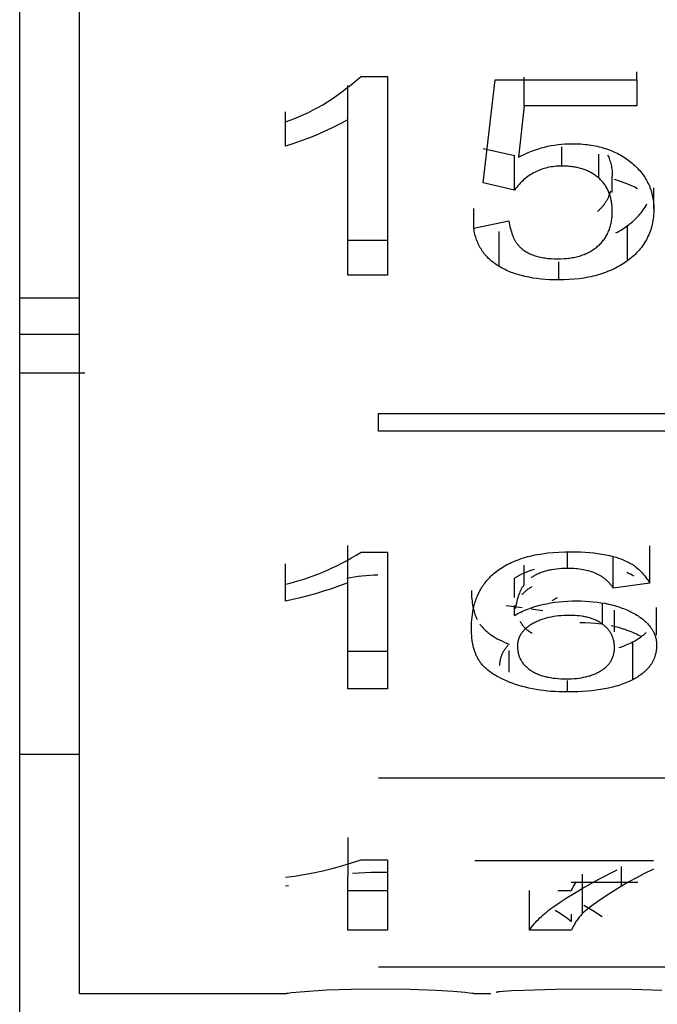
# Model space of a CAD drawing. Header units: millimetres. Extents: x -2637 to -1637, y 678 to 1678.
# Tile 219 of 256: x -2124.02 to -2120.82, y 1401.1 to 1406.04. Entities that reach past the tile are written whole.
import ezdxf

# ---------------------------------------------------------------- set-up
doc = ezdxf.new("R2010")
doc.units = ezdxf.units.MM
doc.layers.add('Make2D$B.SHOW mini', color=7, linetype='Continuous', true_color=0x000000)

msp = doc.modelspace()

# ---------------------------------------------------------------- linework, layer by layer
at = {"layer": 'Make2D$B.SHOW mini', "color": 18, "lineweight": -3, "true_color": 0x000000}
for points in [[(-2123.7173, 1401.1564), (-2123.7173, 1461.0548)], [(-2124.0173, 1263.156), (-2124.0173, 1410.5463)], [(-2120.9221, 1405.7371), (-2120.9221, 1405.7774)], [(-2122.6846, 1405.5274), (-2122.6616, 1405.535), (-2122.6385, 1405.5436), (-2122.6153, 1405.5529), (-2122.592, 1405.5632), (-2122.5686, 1405.5743), (-2122.5451, 1405.5863), (-2122.5215, 1405.5992), (-2122.4978, 1405.6129), (-2122.4741, 1405.6275), (-2122.4502, 1405.643), (-2122.4263, 1405.6595), (-2122.4023, 1405.6768), (-2122.3782, 1405.695), (-2122.354, 1405.7141), (-2122.3298, 1405.7341), (-2122.3054, 1405.755)], [(-2122.3054, 1405.755), (-2122.1722, 1405.755)], [(-2122.1722, 1405.755), (-2122.1722, 1404.7579)], [(-2121.6934, 1405.2209), (-2121.6338, 1405.7371)], [(-2121.6338, 1405.7371), (-2120.9221, 1405.7371)], [(-2121.4875, 1405.6071), (-2121.4875, 1405.7507)], [(-2120.9221, 1405.7371), (-2120.9221, 1405.6071)], [(-2122.3715, 1405.5376), (-2122.3715, 1405.7084)], [(-2122.6846, 1405.5274), (-2122.6846, 1405.5775)], [(-2121.4875, 1405.6071), (-2121.5157, 1405.3499)], [(-2120.9221, 1405.6071), (-2121.4875, 1405.6071)], [(-2122.3715, 1405.5376), (-2122.413, 1405.5154), (-2122.4538, 1405.495), (-2122.4939, 1405.4762), (-2122.5333, 1405.459), (-2122.5721, 1405.4434), (-2122.6102, 1405.4293), (-2122.6477, 1405.4168), (-2122.6846, 1405.4058)], [(-2122.6846, 1405.4058), (-2122.6846, 1405.5274)], [(-2122.3715, 1404.7579), (-2122.3715, 1405.5376)], [(-2121.6934, 1405.3938), (-2121.5363, 1405.3582)], [(-2121.5157, 1405.3499), (-2121.4998, 1405.358), (-2121.4838, 1405.3656), (-2121.4677, 1405.3726), (-2121.4515, 1405.3792), (-2121.4352, 1405.3852), (-2121.4188, 1405.3907), (-2121.4022, 1405.3958), (-2121.3856, 1405.4003), (-2121.3688, 1405.4042), (-2121.3519, 1405.4077), (-2121.3349, 1405.4106), (-2121.3178, 1405.413), (-2121.3006, 1405.4149), (-2121.2832, 1405.4163), (-2121.2657, 1405.4171), (-2121.2481, 1405.4173)], [(-2121.2991, 1405.3051), (-2121.2991, 1405.4023)], [(-2121.2481, 1405.4173), (-2121.2257, 1405.417), (-2121.2037, 1405.4159), (-2121.1929, 1405.4151), (-2121.1823, 1405.4141), (-2121.1718, 1405.4129), (-2121.1614, 1405.4115), (-2121.1512, 1405.41), (-2121.1411, 1405.4083), (-2121.1311, 1405.4064), (-2121.1212, 1405.4043), (-2121.1115, 1405.402), (-2121.102, 1405.3996), (-2121.0925, 1405.3969), (-2121.0832, 1405.3941), (-2121.074, 1405.3912), (-2121.065, 1405.388), (-2121.0561, 1405.3846), (-2121.0473, 1405.3811), (-2121.0387, 1405.3774), (-2121.0302, 1405.3735), (-2121.0218, 1405.3695), (-2121.0135, 1405.3653), (-2121.0054, 1405.3608), (-2120.9975, 1405.3563), (-2120.9896, 1405.3515), (-2120.9819, 1405.3465), (-2120.9743, 1405.3414), (-2120.9669, 1405.3361), (-2120.9596, 1405.3306), (-2120.9524, 1405.325)], [(-2121.5363, 1405.185), (-2121.5363, 1405.3582)], [(-2121.113, 1405.2447), (-2121.113, 1405.3649)], [(-2121.0692, 1405.361), (-2121.0664, 1405.3551), (-2121.0637, 1405.3491), (-2121.0612, 1405.3431), (-2121.0589, 1405.3368), (-2121.0568, 1405.3305), (-2121.0548, 1405.3241), (-2121.0531, 1405.3175), (-2121.0515, 1405.3108), (-2121.0501, 1405.304), (-2121.0489, 1405.2971), (-2121.0479, 1405.29), (-2121.0471, 1405.2828), (-2121.0464, 1405.2755), (-2121.0459, 1405.2681), (-2121.0457, 1405.2606), (-2121.0456, 1405.253)], [(-2120.9524, 1405.325), (-2120.9454, 1405.3192), (-2120.9386, 1405.3133), (-2120.932, 1405.3073), (-2120.9257, 1405.3012), (-2120.9196, 1405.295), (-2120.9136, 1405.2887), (-2120.908, 1405.2823), (-2120.9025, 1405.2758), (-2120.8972, 1405.2692), (-2120.8922, 1405.2625), (-2120.8873, 1405.2557), (-2120.8827, 1405.2488), (-2120.8784, 1405.2418), (-2120.8742, 1405.2347), (-2120.8703, 1405.2275), (-2120.8666, 1405.2202), (-2120.8631, 1405.2129), (-2120.8598, 1405.2054), (-2120.8567, 1405.1978), (-2120.8539, 1405.1901), (-2120.8513, 1405.1823), (-2120.8489, 1405.1744), (-2120.8468, 1405.1664), (-2120.8449, 1405.1584), (-2120.8432, 1405.1502), (-2120.8417, 1405.1419), (-2120.8404, 1405.1335), (-2120.8394, 1405.1251), (-2120.8386, 1405.1165), (-2120.838, 1405.1078), (-2120.8377, 1405.0991), (-2120.8376, 1405.0902)], [(-2121.2991, 1405.3051), (-2121.3083, 1405.3049), (-2121.3175, 1405.3046), (-2121.3265, 1405.304), (-2121.3355, 1405.3032), (-2121.3443, 1405.3021), (-2121.3529, 1405.3008), (-2121.3615, 1405.2992), (-2121.3699, 1405.2974), (-2121.3783, 1405.2954), (-2121.3865, 1405.2932), (-2121.3945, 1405.2907), (-2121.4025, 1405.288), (-2121.4103, 1405.285), (-2121.418, 1405.2818), (-2121.4256, 1405.2784), (-2121.4331, 1405.2748), (-2121.4405, 1405.2709), (-2121.4477, 1405.2668), (-2121.4548, 1405.2624), (-2121.4618, 1405.2578), (-2121.4687, 1405.253), (-2121.4754, 1405.248), (-2121.482, 1405.2427), (-2121.4886, 1405.2372), (-2121.4949, 1405.2315), (-2121.5012, 1405.2255), (-2121.5074, 1405.2194), (-2121.5134, 1405.2129), (-2121.5193, 1405.2063), (-2121.5251, 1405.1994), (-2121.5307, 1405.1924), (-2121.5363, 1405.185)], [(-2121.113, 1405.2447), (-2121.1172, 1405.2484), (-2121.1215, 1405.2519), (-2121.1259, 1405.2554), (-2121.1304, 1405.2587), (-2121.135, 1405.2619), (-2121.1397, 1405.265), (-2121.1445, 1405.268), (-2121.1494, 1405.2709), (-2121.1544, 1405.2736), (-2121.1596, 1405.2763), (-2121.1648, 1405.2788), (-2121.1701, 1405.2812), (-2121.1756, 1405.2835), (-2121.1811, 1405.2857), (-2121.1868, 1405.2878), (-2121.1925, 1405.2898), (-2121.1984, 1405.2916), (-2121.2043, 1405.2933), (-2121.2104, 1405.2949), (-2121.2166, 1405.2964), (-2121.2229, 1405.2978), (-2121.2293, 1405.2991), (-2121.2358, 1405.3002), (-2121.2424, 1405.3012), (-2121.2491, 1405.3021), (-2121.2559, 1405.3029), (-2121.2628, 1405.3036), (-2121.2699, 1405.3041), (-2121.2842, 1405.3048), (-2121.2991, 1405.3051)], [(-2121.0456, 1405.0791), (-2121.0456, 1405.0856), (-2121.0458, 1405.0921), (-2121.0462, 1405.0984), (-2121.0466, 1405.1047), (-2121.0472, 1405.1109), (-2121.048, 1405.1169), (-2121.0488, 1405.1229), (-2121.0498, 1405.1289), (-2121.0509, 1405.1347), (-2121.0522, 1405.1404), (-2121.0536, 1405.1461), (-2121.0551, 1405.1517), (-2121.0568, 1405.1572), (-2121.0586, 1405.1626), (-2121.0605, 1405.1679), (-2121.0625, 1405.1731), (-2121.0647, 1405.1782), (-2121.067, 1405.1833), (-2121.0695, 1405.1883), (-2121.072, 1405.1931), (-2121.0747, 1405.1979), (-2121.0776, 1405.2026), (-2121.0805, 1405.2072), (-2121.0836, 1405.2118), (-2121.0868, 1405.2162), (-2121.0902, 1405.2205), (-2121.0937, 1405.2248), (-2121.0973, 1405.229), (-2121.101, 1405.233), (-2121.1049, 1405.237), (-2121.1089, 1405.2409), (-2121.113, 1405.2447)], [(-2121.0456, 1405.1726), (-2121.0456, 1405.253)], [(-2120.9188, 1405.1919), (-2120.933, 1405.199), (-2120.9472, 1405.2057), (-2120.9616, 1405.2119), (-2120.976, 1405.2178), (-2120.9905, 1405.2234), (-2121.005, 1405.2285), (-2121.0197, 1405.2332), (-2121.0345, 1405.2375)], [(-2121.5363, 1405.185), (-2121.6934, 1405.2209)], [(-2121.055, 1405.1793), (-2121.0561, 1405.1755), (-2121.0572, 1405.1718), (-2121.0584, 1405.1681), (-2121.0597, 1405.1644), (-2121.061, 1405.1608), (-2121.0624, 1405.1572), (-2121.0639, 1405.1536), (-2121.0654, 1405.1501), (-2121.0669, 1405.1467), (-2121.0686, 1405.1432), (-2121.0703, 1405.1398), (-2121.072, 1405.1365), (-2121.0738, 1405.1332), (-2121.0757, 1405.1299), (-2121.0776, 1405.1267), (-2121.0796, 1405.1235), (-2121.0816, 1405.1204), (-2121.0837, 1405.1173), (-2121.0859, 1405.1142), (-2121.0881, 1405.1112), (-2121.0904, 1405.1082), (-2121.0927, 1405.1053), (-2121.0951, 1405.1024), (-2121.0975, 1405.0995), (-2121.1, 1405.0967), (-2121.1026, 1405.0939), (-2121.1052, 1405.0912), (-2121.1079, 1405.0885), (-2121.1107, 1405.0858), (-2121.1135, 1405.0832), (-2121.1163, 1405.0806), (-2121.1192, 1405.078)], [(-2120.8376, 1405.0902), (-2120.8376, 1405.1961)], [(-2121.7399, 1404.9944), (-2121.7399, 1405.0921)], [(-2121.1192, 1404.903), (-2121.1147, 1404.907), (-2121.1104, 1404.9111), (-2121.1061, 1404.9153), (-2121.1021, 1404.9196), (-2121.0981, 1404.9239), (-2121.0943, 1404.9284), (-2121.0907, 1404.933), (-2121.0872, 1404.9377), (-2121.0838, 1404.9424), (-2121.0805, 1404.9473), (-2121.0774, 1404.9522), (-2121.0745, 1404.9573), (-2121.0717, 1404.9625), (-2121.069, 1404.9677), (-2121.0665, 1404.9731), (-2121.0641, 1404.9785), (-2121.0619, 1404.9841), (-2121.0598, 1404.9897), (-2121.0578, 1404.9955), (-2121.056, 1405.0013), (-2121.0544, 1405.0073), (-2121.0528, 1405.0133), (-2121.0515, 1405.0194), (-2121.0502, 1405.0257), (-2121.0491, 1405.032), (-2121.0482, 1405.0384), (-2121.0474, 1405.045), (-2121.0467, 1405.0516), (-2121.0462, 1405.0583), (-2121.0459, 1405.0652), (-2121.0456, 1405.0721), (-2121.0456, 1405.0791)], [(-2120.969, 1405.0065), (-2120.9611, 1405.0124), (-2120.9536, 1405.0184), (-2120.9462, 1405.0245), (-2120.9391, 1405.0308), (-2120.9322, 1405.0372), (-2120.9256, 1405.0437), (-2120.9192, 1405.0503), (-2120.913, 1405.057), (-2120.9071, 1405.0639), (-2120.9014, 1405.0709), (-2120.896, 1405.078), (-2120.8908, 1405.0852), (-2120.8858, 1405.0926), (-2120.8811, 1405.1), (-2120.8766, 1405.1076), (-2120.8724, 1405.1154)], [(-2120.8376, 1405.0902), (-2120.8377, 1405.0801), (-2120.8381, 1405.0701), (-2120.8387, 1405.0602), (-2120.8397, 1405.0505), (-2120.8408, 1405.0408), (-2120.8422, 1405.0314), (-2120.8439, 1405.022), (-2120.8459, 1405.0128), (-2120.8481, 1405.0037), (-2120.8505, 1404.9948), (-2120.8532, 1404.986), (-2120.8562, 1404.9773), (-2120.8594, 1404.9688), (-2120.8629, 1404.9603), (-2120.8667, 1404.952), (-2120.8707, 1404.9439), (-2120.8749, 1404.9359), (-2120.8794, 1404.928), (-2120.8842, 1404.9202), (-2120.8892, 1404.9126), (-2120.8944, 1404.9051), (-2120.9, 1404.8977), (-2120.9057, 1404.8904), (-2120.9117, 1404.8833), (-2120.918, 1404.8763), (-2120.9245, 1404.8695), (-2120.9313, 1404.8627), (-2120.9384, 1404.8561), (-2120.9456, 1404.8496), (-2120.9532, 1404.8433), (-2120.9609, 1404.8371), (-2120.969, 1404.831)], [(-2121.7399, 1404.9944), (-2121.5645, 1405.0308)], [(-2121.5645, 1405.0308), (-2121.5628, 1405.0206), (-2121.5609, 1405.0108), (-2121.5589, 1405.0014), (-2121.5567, 1404.9923), (-2121.5544, 1404.9835), (-2121.5519, 1404.9751), (-2121.5493, 1404.967), (-2121.5465, 1404.9593), (-2121.5435, 1404.9519), (-2121.542, 1404.9483), (-2121.5404, 1404.9449), (-2121.5388, 1404.9415), (-2121.5371, 1404.9382), (-2121.5354, 1404.9349), (-2121.5337, 1404.9318), (-2121.5319, 1404.9287), (-2121.5301, 1404.9258), (-2121.5282, 1404.9229), (-2121.5263, 1404.9201), (-2121.5243, 1404.9173), (-2121.5223, 1404.9147), (-2121.5203, 1404.9122), (-2121.5182, 1404.9097)], [(-2121.6124, 1404.8018), (-2121.6193, 1404.8061), (-2121.626, 1404.8105), (-2121.6325, 1404.815), (-2121.6388, 1404.8196), (-2121.6449, 1404.8243), (-2121.6509, 1404.8291), (-2121.6566, 1404.8341), (-2121.6622, 1404.8391), (-2121.6676, 1404.8443), (-2121.6728, 1404.8496), (-2121.6778, 1404.855), (-2121.6826, 1404.8605), (-2121.6873, 1404.8661), (-2121.6917, 1404.8718), (-2121.696, 1404.8777), (-2121.7, 1404.8836), (-2121.7039, 1404.8897), (-2121.7076, 1404.8959), (-2121.7111, 1404.9022), (-2121.7145, 1404.9086), (-2121.7176, 1404.9151), (-2121.7206, 1404.9217), (-2121.7233, 1404.9285), (-2121.7259, 1404.9353), (-2121.7283, 1404.9423), (-2121.7305, 1404.9494), (-2121.7326, 1404.9566), (-2121.7344, 1404.9639), (-2121.7361, 1404.9714), (-2121.7375, 1404.9789), (-2121.7388, 1404.9866), (-2121.7399, 1404.9944)], [(-2121.028, 1404.9702), (-2121.0202, 1404.9743), (-2121.0125, 1404.9785), (-2121.005, 1404.9828), (-2120.9975, 1404.9873), (-2120.9902, 1404.9919), (-2120.983, 1404.9966), (-2120.9759, 1405.0015), (-2120.969, 1405.0065)], [(-2120.969, 1404.831), (-2120.969, 1405.0065)], [(-2122.3715, 1404.9339), (-2122.1722, 1404.9339)], [(-2121.6124, 1404.8018), (-2121.6124, 1404.9775)], [(-2121.5182, 1404.9097), (-2121.5163, 1404.9075), (-2121.5143, 1404.9054), (-2121.5124, 1404.9033), (-2121.5103, 1404.9012), (-2121.5083, 1404.8992), (-2121.5062, 1404.8972), (-2121.504, 1404.8952), (-2121.5018, 1404.8933), (-2121.4996, 1404.8914), (-2121.4974, 1404.8895), (-2121.4928, 1404.8859), (-2121.488, 1404.8825), (-2121.4831, 1404.8791), (-2121.478, 1404.8759), (-2121.4728, 1404.8729), (-2121.4674, 1404.87), (-2121.4618, 1404.8672), (-2121.4562, 1404.8645), (-2121.4503, 1404.862), (-2121.4443, 1404.8597), (-2121.4382, 1404.8574), (-2121.4319, 1404.8554), (-2121.4254, 1404.8534), (-2121.4188, 1404.8516), (-2121.412, 1404.8499), (-2121.4051, 1404.8483), (-2121.398, 1404.8469), (-2121.3908, 1404.8457), (-2121.3834, 1404.8445), (-2121.3758, 1404.8435), (-2121.3681, 1404.8426), (-2121.3602, 1404.8419), (-2121.3522, 1404.8413), (-2121.3357, 1404.8405), (-2121.3186, 1404.8402)], [(-2121.3186, 1404.8402), (-2121.3029, 1404.8405), (-2121.2877, 1404.8412), (-2121.2803, 1404.8418), (-2121.273, 1404.8424), (-2121.2657, 1404.8432), (-2121.2586, 1404.8441), (-2121.2516, 1404.8452), (-2121.2447, 1404.8463), (-2121.2379, 1404.8476), (-2121.2312, 1404.849), (-2121.2246, 1404.8505), (-2121.2181, 1404.8522), (-2121.2118, 1404.854), (-2121.2055, 1404.8559), (-2121.1993, 1404.8579), (-2121.1933, 1404.86), (-2121.1873, 1404.8623), (-2121.1814, 1404.8647), (-2121.1757, 1404.8672), (-2121.17, 1404.8698), (-2121.1645, 1404.8726), (-2121.1591, 1404.8755), (-2121.1537, 1404.8785), (-2121.1485, 1404.8816), (-2121.1434, 1404.8849), (-2121.1383, 1404.8883), (-2121.1334, 1404.8918), (-2121.1286, 1404.8954), (-2121.1238, 1404.8991), (-2121.1192, 1404.903)], [(-2120.969, 1404.831), (-2120.9772, 1404.825), (-2120.9857, 1404.8192), (-2120.9943, 1404.8137), (-2121.003, 1404.8083), (-2121.012, 1404.8031), (-2121.021, 1404.7981), (-2121.0303, 1404.7933), (-2121.0397, 1404.7887), (-2121.0493, 1404.7842), (-2121.059, 1404.78), (-2121.0689, 1404.776), (-2121.0789, 1404.7721), (-2121.0891, 1404.7684), (-2121.0995, 1404.765), (-2121.1101, 1404.7617), (-2121.1208, 1404.7586), (-2121.1316, 1404.7557), (-2121.1426, 1404.753), (-2121.1538, 1404.7504), (-2121.1652, 1404.7481), (-2121.1767, 1404.746), (-2121.1884, 1404.744), (-2121.2122, 1404.7406), (-2121.2368, 1404.738), (-2121.2619, 1404.7362), (-2121.2877, 1404.7351), (-2121.3142, 1404.7347)], [(-2121.3142, 1404.7347), (-2121.3373, 1404.7349), (-2121.3598, 1404.7357), (-2121.3817, 1404.7371), (-2121.403, 1404.7389), (-2121.4237, 1404.7413), (-2121.4438, 1404.7441), (-2121.4633, 1404.7476), (-2121.4823, 1404.7515), (-2121.5006, 1404.756), (-2121.5096, 1404.7584), (-2121.5184, 1404.7609), (-2121.5271, 1404.7636), (-2121.5356, 1404.7665), (-2121.5439, 1404.7694), (-2121.5521, 1404.7725), (-2121.5602, 1404.7757), (-2121.5681, 1404.779), (-2121.5758, 1404.7825), (-2121.5835, 1404.7861), (-2121.5909, 1404.7898), (-2121.5982, 1404.7937), (-2121.6054, 1404.7977), (-2121.6124, 1404.8018)], [(-2121.3142, 1404.7347), (-2121.3142, 1404.8245)], [(-2122.1722, 1404.7579), (-2122.3715, 1404.7579)], [(-2124.0173, 1404.6443), (-2123.7161, 1404.6443)], [(-2123.7173, 1404.4602), (-2124.0173, 1404.4602)], [(-2124.0173, 1404.2688), (-2123.6908, 1404.2688)], [(-2122.2173, 1403.977), (-2122.2173, 1404.0653)], [(-2122.2173, 1404.0653), (-2120.2173, 1404.0653)], [(-2120.2173, 1403.977), (-2122.2173, 1403.977)], [(-2122.3715, 1403.2166), (-2122.3715, 1403.4029)], [(-2120.8571, 1403.2146), (-2120.8571, 1403.4009)], [(-2122.6846, 1403.2095), (-2122.6616, 1403.2149), (-2122.6385, 1403.2208), (-2122.6153, 1403.2274), (-2122.592, 1403.2346), (-2122.5686, 1403.2424), (-2122.5451, 1403.2508), (-2122.5215, 1403.2598), (-2122.4978, 1403.2695), (-2122.4741, 1403.2798), (-2122.4502, 1403.2907), (-2122.4263, 1403.3022), (-2122.4023, 1403.3144), (-2122.3782, 1403.3273), (-2122.354, 1403.3408), (-2122.3298, 1403.355), (-2122.3054, 1403.3698)], [(-2122.3054, 1403.3698), (-2122.1722, 1403.3698)], [(-2122.1722, 1403.3698), (-2122.1722, 1402.6846)], [(-2121.7519, 1402.9904), (-2121.7517, 1403.0041), (-2121.7511, 1403.0177), (-2121.7502, 1403.0312), (-2121.7489, 1403.0445), (-2121.7473, 1403.0577), (-2121.7452, 1403.0708), (-2121.7427, 1403.0837), (-2121.7398, 1403.0964), (-2121.7381, 1403.1028), (-2121.7364, 1403.1091), (-2121.7346, 1403.1153), (-2121.7326, 1403.1215), (-2121.7306, 1403.1277), (-2121.7284, 1403.1339), (-2121.7261, 1403.14), (-2121.7236, 1403.146), (-2121.7211, 1403.1521), (-2121.7184, 1403.1581), (-2121.7156, 1403.164), (-2121.7126, 1403.17), (-2121.7095, 1403.1759), (-2121.7063, 1403.1817), (-2121.703, 1403.1876), (-2121.6995, 1403.1934), (-2121.6958, 1403.1991), (-2121.692, 1403.2049), (-2121.6881, 1403.2105), (-2121.6839, 1403.2162), (-2121.6796, 1403.2218), (-2121.6751, 1403.2274), (-2121.6704, 1403.2329), (-2121.6655, 1403.2384), (-2121.6604, 1403.2438), (-2121.6551, 1403.2492), (-2121.6495, 1403.2545), (-2121.6436, 1403.2598), (-2121.6376, 1403.2651), (-2121.6312, 1403.2702), (-2121.6246, 1403.2753), (-2121.6177, 1403.2804), (-2121.6105, 1403.2854), (-2121.6031, 1403.2903), (-2121.5953, 1403.2951), (-2121.5873, 1403.2999), (-2121.5789, 1403.3046), (-2121.5703, 1403.3091), (-2121.5615, 1403.3136), (-2121.5523, 1403.3179), (-2121.5429, 1403.3222), (-2121.5331, 1403.3262), (-2121.5232, 1403.3302), (-2121.5129, 1403.334), (-2121.5024, 1403.3376), (-2121.4916, 1403.3411), (-2121.4806, 1403.3444), (-2121.4693, 1403.3475), (-2121.4577, 1403.3505), (-2121.4459, 1403.3532), (-2121.4338, 1403.3558), (-2121.4214, 1403.3582), (-2121.4088, 1403.3603), (-2121.3959, 1403.3623), (-2121.3694, 1403.3658), (-2121.3418, 1403.3685), (-2121.3131, 1403.3704), (-2121.2833, 1403.3715), (-2121.2525, 1403.3719)], [(-2121.2698, 1403.2881), (-2121.2698, 1403.3689)], [(-2121.2525, 1403.3719), (-2121.2281, 1403.3717), (-2121.2044, 1403.371), (-2121.1816, 1403.3698), (-2121.1594, 1403.3682), (-2121.1381, 1403.3662), (-2121.1175, 1403.3636), (-2121.0977, 1403.3607), (-2121.0786, 1403.3572), (-2121.0603, 1403.3533), (-2121.0428, 1403.349), (-2121.0343, 1403.3467), (-2121.026, 1403.3442), (-2121.0179, 1403.3417), (-2121.01, 1403.339), (-2121.0023, 1403.3362), (-2120.9948, 1403.3333), (-2120.9874, 1403.3303), (-2120.9803, 1403.3272), (-2120.9733, 1403.3239), (-2120.9666, 1403.3206), (-2120.96, 1403.3171), (-2120.9536, 1403.3136)], [(-2122.6846, 1403.2095), (-2122.6846, 1403.3117)], [(-2121.4873, 1403.2079), (-2121.4873, 1403.305)], [(-2121.0412, 1403.1897), (-2121.0412, 1403.3486)], [(-2120.9536, 1403.3136), (-2120.9502, 1403.3115), (-2120.9468, 1403.3094), (-2120.9434, 1403.3073), (-2120.94, 1403.305), (-2120.9367, 1403.3027), (-2120.9334, 1403.3003), (-2120.9301, 1403.2979), (-2120.9269, 1403.2953), (-2120.9205, 1403.2901), (-2120.9143, 1403.2846), (-2120.9081, 1403.2788), (-2120.902, 1403.2727), (-2120.8961, 1403.2664), (-2120.8903, 1403.2598), (-2120.8845, 1403.2529), (-2120.8788, 1403.2458), (-2120.8733, 1403.2384), (-2120.8678, 1403.2307), (-2120.8624, 1403.2228), (-2120.8571, 1403.2146)], [(-2122.2209, 1403.2544), (-2122.2416, 1403.2542), (-2122.2619, 1403.2534), (-2122.2818, 1403.2521), (-2122.3014, 1403.2503), (-2122.3207, 1403.248), (-2122.3396, 1403.2452), (-2122.3581, 1403.2419), (-2122.3763, 1403.238)], [(-2121.4355, 1403.2837), (-2121.449, 1403.2794), (-2121.4623, 1403.2747), (-2121.4753, 1403.2697), (-2121.488, 1403.2645), (-2121.5005, 1403.2589), (-2121.5127, 1403.2531), (-2121.5246, 1403.2469), (-2121.5363, 1403.2404)], [(-2121.2698, 1403.2881), (-2121.2845, 1403.288), (-2121.2988, 1403.2874), (-2121.3126, 1403.2865), (-2121.326, 1403.2852), (-2121.339, 1403.2835), (-2121.3515, 1403.2815), (-2121.3576, 1403.2803), (-2121.3636, 1403.2791), (-2121.3695, 1403.2777), (-2121.3753, 1403.2763), (-2121.381, 1403.2748), (-2121.3865, 1403.2732), (-2121.392, 1403.2715), (-2121.3973, 1403.2697), (-2121.4026, 1403.2678), (-2121.4077, 1403.2658), (-2121.4127, 1403.2637), (-2121.4177, 1403.2616), (-2121.4225, 1403.2593), (-2121.4272, 1403.257), (-2121.4318, 1403.2546), (-2121.4362, 1403.252), (-2121.4406, 1403.2494), (-2121.4449, 1403.2467), (-2121.4491, 1403.2439), (-2121.4531, 1403.2411)], [(-2121.0412, 1403.1897), (-2121.0431, 1403.1927), (-2121.0451, 1403.1957), (-2121.0471, 1403.1986), (-2121.0492, 1403.2015), (-2121.0513, 1403.2043), (-2121.0534, 1403.2071), (-2121.0557, 1403.2099), (-2121.0579, 1403.2125), (-2121.0603, 1403.2152), (-2121.0626, 1403.2178), (-2121.0651, 1403.2204), (-2121.0676, 1403.2229), (-2121.0701, 1403.2253), (-2121.0727, 1403.2278), (-2121.0753, 1403.2301), (-2121.078, 1403.2324), (-2121.0808, 1403.2347), (-2121.0836, 1403.237), (-2121.0864, 1403.2391), (-2121.0893, 1403.2413), (-2121.0923, 1403.2434), (-2121.0953, 1403.2454), (-2121.0983, 1403.2474), (-2121.1015, 1403.2494), (-2121.1046, 1403.2513), (-2121.1079, 1403.2531), (-2121.1111, 1403.2549), (-2121.1145, 1403.2567), (-2121.1213, 1403.2601), (-2121.1283, 1403.2632), (-2121.1355, 1403.2662), (-2121.143, 1403.2691), (-2121.1507, 1403.2717), (-2121.1585, 1403.2741), (-2121.1666, 1403.2763), (-2121.1749, 1403.2784), (-2121.1835, 1403.2802), (-2121.1922, 1403.2819), (-2121.2011, 1403.2833), (-2121.2103, 1403.2846), (-2121.2197, 1403.2857), (-2121.2293, 1403.2866), (-2121.2391, 1403.2873), (-2121.2491, 1403.2877), (-2121.2593, 1403.288), (-2121.2698, 1403.2881)], [(-2120.9365, 1403.2496), (-2120.9454, 1403.2544), (-2120.9546, 1403.259), (-2120.9639, 1403.2634), (-2120.9734, 1403.2676)], [(-2122.3715, 1403.2166), (-2122.413, 1403.2012), (-2122.4538, 1403.1869), (-2122.4939, 1403.1738), (-2122.5333, 1403.1618), (-2122.5721, 1403.1509), (-2122.6102, 1403.1411), (-2122.6477, 1403.1324), (-2122.6846, 1403.1248)], [(-2122.6846, 1403.1248), (-2122.6846, 1403.2095)], [(-2122.3715, 1402.6846), (-2122.3715, 1403.2166)], [(-2121.5363, 1403.1423), (-2121.5363, 1403.2404)], [(-2121.4873, 1403.2079), (-2121.4893, 1403.2053), (-2121.4912, 1403.2025), (-2121.4931, 1403.1997), (-2121.495, 1403.1969), (-2121.4969, 1403.1939), (-2121.4987, 1403.1909), (-2121.5004, 1403.1878), (-2121.5022, 1403.1847), (-2121.5038, 1403.1814), (-2121.5055, 1403.1781), (-2121.5087, 1403.1713), (-2121.5117, 1403.1642), (-2121.5145, 1403.1569), (-2121.5172, 1403.1493), (-2121.5198, 1403.1413), (-2121.5222, 1403.1332), (-2121.5244, 1403.1247), (-2121.5265, 1403.116), (-2121.5284, 1403.1071), (-2121.5302, 1403.0979), (-2121.5318, 1403.0884)], [(-2120.8571, 1403.2146), (-2121.0412, 1403.1897)], [(-2121.7519, 1403.1781), (-2121.7518, 1403.167), (-2121.7514, 1403.1561), (-2121.7509, 1403.1455), (-2121.7501, 1403.1352), (-2121.7491, 1403.1252), (-2121.7479, 1403.1154), (-2121.7464, 1403.1059), (-2121.7447, 1403.0967), (-2121.7428, 1403.0877), (-2121.7407, 1403.079), (-2121.7384, 1403.0706), (-2121.7358, 1403.0625), (-2121.7345, 1403.0585), (-2121.733, 1403.0546), (-2121.7316, 1403.0507), (-2121.73, 1403.0469), (-2121.7284, 1403.0432), (-2121.7268, 1403.0395), (-2121.7251, 1403.0359), (-2121.7233, 1403.0324)], [(-2121.4974, 1403.1567), (-2121.4951, 1403.1595), (-2121.4927, 1403.1623), (-2121.4903, 1403.165), (-2121.4877, 1403.1677), (-2121.485, 1403.1704), (-2121.4822, 1403.173), (-2121.4793, 1403.1756), (-2121.4763, 1403.1781), (-2121.4732, 1403.1806), (-2121.47, 1403.1831), (-2121.4667, 1403.1856), (-2121.4633, 1403.188), (-2121.4598, 1403.1904), (-2121.4561, 1403.1927), (-2121.4524, 1403.1951), (-2121.4485, 1403.1973)], [(-2121.5775, 1403.1023), (-2121.4977, 1403.0918)], [(-2121.5363, 1403.0531), (-2121.5284, 1403.0575), (-2121.5204, 1403.0618), (-2121.5123, 1403.066), (-2121.504, 1403.07), (-2121.4957, 1403.0739), (-2121.4872, 1403.0776), (-2121.4786, 1403.0812), (-2121.4699, 1403.0847), (-2121.4611, 1403.088), (-2121.4521, 1403.0912), (-2121.443, 1403.0943), (-2121.4338, 1403.0972), (-2121.4151, 1403.1026), (-2121.3959, 1403.1075), (-2121.3762, 1403.1117), (-2121.356, 1403.1155), (-2121.3354, 1403.1186), (-2121.3143, 1403.1212), (-2121.2928, 1403.1232), (-2121.2708, 1403.1246), (-2121.2483, 1403.1255), (-2121.2254, 1403.1258)], [(-2121.3465, 1403.1273), (-2121.3435, 1403.1294), (-2121.3405, 1403.1315), (-2121.3373, 1403.1335), (-2121.3342, 1403.1355), (-2121.3309, 1403.1374), (-2121.3277, 1403.1392), (-2121.3243, 1403.141), (-2121.3209, 1403.1428)], [(-2121.2254, 1403.1258), (-2121.2037, 1403.1255), (-2121.1825, 1403.1248), (-2121.1618, 1403.1235), (-2121.1415, 1403.1218), (-2121.1217, 1403.1195), (-2121.1025, 1403.1167), (-2121.0837, 1403.1135), (-2121.0654, 1403.1098), (-2121.0476, 1403.1055), (-2121.0302, 1403.1008), (-2121.0134, 1403.0956), (-2121.0051, 1403.0928), (-2120.997, 1403.0899), (-2120.989, 1403.0869), (-2120.9812, 1403.0837), (-2120.9734, 1403.0804), (-2120.9658, 1403.077), (-2120.9583, 1403.0735), (-2120.9509, 1403.0699), (-2120.9436, 1403.0662), (-2120.9365, 1403.0623)], [(-2121.0947, 1403.0091), (-2121.0947, 1403.1155)], [(-2121.5363, 1403.0531), (-2121.5363, 1403.102)], [(-2121.4525, 1403.0858), (-2121.3933, 1403.078)], [(-2121.259, 1403.0531), (-2121.2734, 1403.0529), (-2121.2875, 1403.0524), (-2121.3013, 1403.0515), (-2121.3146, 1403.0503), (-2121.3277, 1403.0488), (-2121.3404, 1403.0469), (-2121.3527, 1403.0447), (-2121.3647, 1403.0421), (-2121.3764, 1403.0392), (-2121.3821, 1403.0377), (-2121.3877, 1403.036), (-2121.3932, 1403.0343), (-2121.3987, 1403.0324), (-2121.404, 1403.0305), (-2121.4093, 1403.0285), (-2121.4145, 1403.0265), (-2121.4196, 1403.0243), (-2121.4247, 1403.0221), (-2121.4296, 1403.0198), (-2121.4345, 1403.0174), (-2121.4392, 1403.0149), (-2121.4439, 1403.0123), (-2121.4485, 1403.0097)], [(-2121.0947, 1403.0091), (-2121.0985, 1403.0118), (-2121.1023, 1403.0144), (-2121.1063, 1403.0169), (-2121.1103, 1403.0194), (-2121.1144, 1403.0217), (-2121.1187, 1403.024), (-2121.123, 1403.0262), (-2121.1274, 1403.0283), (-2121.1319, 1403.0303), (-2121.1364, 1403.0322), (-2121.1411, 1403.0341), (-2121.1458, 1403.0358), (-2121.1507, 1403.0375), (-2121.1556, 1403.0391), (-2121.1606, 1403.0406), (-2121.1657, 1403.042), (-2121.1709, 1403.0434), (-2121.1762, 1403.0446), (-2121.1815, 1403.0458), (-2121.187, 1403.0469), (-2121.1925, 1403.0479), (-2121.1981, 1403.0488), (-2121.2096, 1403.0503), (-2121.2215, 1403.0515), (-2121.2336, 1403.0524), (-2121.2461, 1403.0529), (-2121.259, 1403.0531)], [(-2121.0347, 1402.9709), (-2121.0347, 1403.0793)], [(-2120.9365, 1403.0623), (-2120.9295, 1403.0584), (-2120.9228, 1403.0543), (-2120.9163, 1403.0503), (-2120.9101, 1403.0461), (-2120.904, 1403.0419), (-2120.8982, 1403.0377), (-2120.8926, 1403.0334), (-2120.8872, 1403.029), (-2120.882, 1403.0245), (-2120.877, 1403.02), (-2120.8723, 1403.0154), (-2120.8677, 1403.0108), (-2120.8634, 1403.006), (-2120.8593, 1403.0013), (-2120.8555, 1402.9964), (-2120.8536, 1402.994), (-2120.8518, 1402.9915), (-2120.8501, 1402.9891), (-2120.8484, 1402.9866), (-2120.8468, 1402.9841), (-2120.8452, 1402.9816), (-2120.8437, 1402.979), (-2120.8422, 1402.9765), (-2120.8408, 1402.9739), (-2120.8394, 1402.9713), (-2120.8381, 1402.9688), (-2120.8369, 1402.9661), (-2120.8357, 1402.9635), (-2120.8346, 1402.9609), (-2120.8335, 1402.9582), (-2120.8325, 1402.9556), (-2120.8315, 1402.9529), (-2120.8306, 1402.9502), (-2120.8297, 1402.9475), (-2120.8289, 1402.9447), (-2120.8282, 1402.942), (-2120.8275, 1402.9392), (-2120.8268, 1402.9365), (-2120.8263, 1402.9337), (-2120.8257, 1402.9309), (-2120.8253, 1402.9281), (-2120.8249, 1402.9252), (-2120.8245, 1402.9224), (-2120.8242, 1402.9195), (-2120.8239, 1402.9167), (-2120.8237, 1402.9138), (-2120.8236, 1402.9109), (-2120.8235, 1402.908), (-2120.8235, 1402.905)], [(-2120.8235, 1402.9543), (-2120.8235, 1403.0934)], [(-2121.7096, 1403.0096), (-2121.7069, 1403.0059), (-2121.7041, 1403.0023), (-2121.7011, 1402.9986), (-2121.6981, 1402.995), (-2121.6949, 1402.9914), (-2121.6916, 1402.9879), (-2121.6882, 1402.9844), (-2121.6846, 1402.981), (-2121.681, 1402.9775), (-2121.6772, 1402.9742), (-2121.6733, 1402.9708), (-2121.6692, 1402.9675), (-2121.6651, 1402.9642), (-2121.6608, 1402.961), (-2121.6564, 1402.9577), (-2121.6519, 1402.9546), (-2121.6425, 1402.9483), (-2121.6326, 1402.9422), (-2121.6223, 1402.9362), (-2121.6114, 1402.9304), (-2121.6001, 1402.9247), (-2121.5883, 1402.9192), (-2121.576, 1402.9137), (-2121.5632, 1402.9084)], [(-2121.4485, 1403.0097), (-2121.453, 1403.007), (-2121.4574, 1403.0042), (-2121.4616, 1403.0014), (-2121.4657, 1402.9986), (-2121.4696, 1402.9957), (-2121.4733, 1402.9928), (-2121.477, 1402.9898), (-2121.4805, 1402.9868), (-2121.4838, 1402.9837), (-2121.487, 1402.9806), (-2121.49, 1402.9774), (-2121.4929, 1402.9742), (-2121.4957, 1402.9709), (-2121.4983, 1402.9676), (-2121.5008, 1402.9643), (-2121.5031, 1402.9609), (-2121.5042, 1402.9592), (-2121.5053, 1402.9574), (-2121.5063, 1402.9557), (-2121.5073, 1402.9539), (-2121.5083, 1402.9522), (-2121.5093, 1402.9504), (-2121.5101, 1402.9486), (-2121.511, 1402.9468), (-2121.5118, 1402.945), (-2121.5126, 1402.9432), (-2121.5134, 1402.9414), (-2121.5141, 1402.9395), (-2121.5148, 1402.9377), (-2121.5154, 1402.9358), (-2121.5161, 1402.9339), (-2121.5166, 1402.932), (-2121.5172, 1402.9301), (-2121.5177, 1402.9282), (-2121.5182, 1402.9263), (-2121.5186, 1402.9244), (-2121.519, 1402.9224), (-2121.5194, 1402.9205), (-2121.5197, 1402.9185), (-2121.52, 1402.9165), (-2121.5203, 1402.9146), (-2121.5205, 1402.9126), (-2121.5207, 1402.9105), (-2121.5208, 1402.9085), (-2121.5211, 1402.9044), (-2121.5211, 1402.9003)], [(-2121.4564, 1402.9678), (-2121.4605, 1402.9706), (-2121.4645, 1402.9736), (-2121.4684, 1402.9766), (-2121.4721, 1402.9796), (-2121.4757, 1402.9828), (-2121.4791, 1402.986), (-2121.4825, 1402.9893), (-2121.4856, 1402.9926), (-2121.4887, 1402.9961), (-2121.4916, 1402.9996), (-2121.4944, 1403.0031), (-2121.497, 1403.0068), (-2121.4995, 1403.0105), (-2121.5019, 1403.0143), (-2121.5041, 1403.0181), (-2121.5062, 1403.0221)], [(-2121.1016, 1403.0092), (-2121.1274, 1403.0121), (-2121.154, 1403.0142), (-2121.1812, 1403.0155), (-2121.2091, 1403.0159)], [(-2121.0347, 1402.8909), (-2121.0348, 1402.8955), (-2121.035, 1402.9001), (-2121.0353, 1402.9046), (-2121.0357, 1402.9091), (-2121.0362, 1402.9135), (-2121.0369, 1402.9178), (-2121.0377, 1402.9221), (-2121.0386, 1402.9263), (-2121.0396, 1402.9304), (-2121.0407, 1402.9345), (-2121.042, 1402.9386), (-2121.0433, 1402.9425), (-2121.0448, 1402.9464), (-2121.0464, 1402.9503), (-2121.0481, 1402.9541), (-2121.0499, 1402.9578), (-2121.0519, 1402.9615), (-2121.054, 1402.9651), (-2121.0561, 1402.9686), (-2121.0584, 1402.9721), (-2121.0608, 1402.9755), (-2121.0633, 1402.9789), (-2121.066, 1402.9822), (-2121.0687, 1402.9854), (-2121.0716, 1402.9886), (-2121.0745, 1402.9917), (-2121.0776, 1402.9948), (-2121.0808, 1402.9978), (-2121.0841, 1403.0007), (-2121.0875, 1403.0036), (-2121.0911, 1403.0064), (-2121.0947, 1403.0091)], [(-2121.7096, 1402.8207), (-2121.7122, 1402.8245), (-2121.7147, 1402.8284), (-2121.7172, 1402.8324), (-2121.7195, 1402.8365), (-2121.7218, 1402.8407), (-2121.724, 1402.8449), (-2121.7261, 1402.8493), (-2121.7281, 1402.8537), (-2121.73, 1402.8583), (-2121.7319, 1402.863), (-2121.7337, 1402.8677), (-2121.7354, 1402.8725), (-2121.737, 1402.8775), (-2121.7385, 1402.8825), (-2121.7399, 1402.8877), (-2121.7413, 1402.8929), (-2121.7426, 1402.8982), (-2121.7438, 1402.9037), (-2121.7449, 1402.9092), (-2121.7459, 1402.9148), (-2121.7477, 1402.9264), (-2121.7492, 1402.9384), (-2121.7504, 1402.9507), (-2121.7512, 1402.9635), (-2121.7517, 1402.9767), (-2121.7519, 1402.9904)], [(-2121.4472, 1402.962), (-2121.4518, 1402.9648), (-2121.4564, 1402.9678)], [(-2120.8982, 1402.9452), (-2120.9068, 1402.9499), (-2120.9155, 1402.9544), (-2120.9243, 1402.9587), (-2120.9333, 1402.9629), (-2120.9424, 1402.967), (-2120.9517, 1402.9708), (-2120.961, 1402.9746), (-2120.9706, 1402.9781), (-2120.9803, 1402.9815), (-2120.9901, 1402.9848), (-2121, 1402.9879), (-2121.0101, 1402.9908), (-2121.0203, 1402.9936), (-2121.0307, 1402.9962), (-2121.0519, 1403.0009)], [(-2120.943, 1402.92), (-2120.933, 1402.9253), (-2120.9235, 1402.9308), (-2120.9189, 1402.9336), (-2120.9144, 1402.9365), (-2120.9101, 1402.9394), (-2120.9058, 1402.9423), (-2120.9016, 1402.9453), (-2120.8976, 1402.9484), (-2120.8936, 1402.9515), (-2120.8898, 1402.9546), (-2120.886, 1402.9578), (-2120.8824, 1402.961), (-2120.8789, 1402.9643), (-2120.8755, 1402.9676)], [(-2121.0133, 1402.8916), (-2121.0038, 1402.8946), (-2120.9945, 1402.8979), (-2120.9855, 1402.9012), (-2120.9766, 1402.9047), (-2120.9679, 1402.9083), (-2120.9594, 1402.9121), (-2120.9511, 1402.916), (-2120.943, 1402.92)], [(-2120.943, 1402.7305), (-2120.943, 1402.92)], [(-2120.8235, 1402.905), (-2120.8236, 1402.898), (-2120.824, 1402.891), (-2120.8242, 1402.8876), (-2120.8245, 1402.8842), (-2120.8249, 1402.8808), (-2120.8254, 1402.8774), (-2120.8259, 1402.8741), (-2120.8264, 1402.8708), (-2120.827, 1402.8675), (-2120.8277, 1402.8643), (-2120.8284, 1402.861), (-2120.8292, 1402.8578), (-2120.8301, 1402.8547), (-2120.831, 1402.8515), (-2120.832, 1402.8484), (-2120.833, 1402.8453), (-2120.8341, 1402.8422), (-2120.8352, 1402.8392), (-2120.8364, 1402.8362), (-2120.8377, 1402.8332), (-2120.839, 1402.8302), (-2120.8404, 1402.8273), (-2120.8418, 1402.8244), (-2120.8433, 1402.8215), (-2120.8448, 1402.8186), (-2120.8464, 1402.8158), (-2120.8481, 1402.813), (-2120.8498, 1402.8102), (-2120.8516, 1402.8075), (-2120.8535, 1402.8047), (-2120.8554, 1402.802), (-2120.8573, 1402.7993), (-2120.8593, 1402.7967), (-2120.8614, 1402.794), (-2120.8635, 1402.7914), (-2120.8657, 1402.7889), (-2120.868, 1402.7863), (-2120.8703, 1402.7838), (-2120.8751, 1402.7788), (-2120.8801, 1402.7739), (-2120.8853, 1402.7691), (-2120.8908, 1402.7644), (-2120.8965, 1402.7599), (-2120.9025, 1402.7554), (-2120.9086, 1402.751), (-2120.9151, 1402.7467), (-2120.9217, 1402.7425), (-2120.9286, 1402.7384), (-2120.9357, 1402.7344), (-2120.943, 1402.7305)], [(-2122.3715, 1402.8744), (-2122.1722, 1402.8744)], [(-2121.5677, 1402.9031), (-2121.5704, 1402.9003), (-2121.573, 1402.8974), (-2121.5754, 1402.8945), (-2121.5779, 1402.8916), (-2121.5802, 1402.8887), (-2121.5824, 1402.8858), (-2121.5846, 1402.8828), (-2121.5866, 1402.8798), (-2121.5886, 1402.8768), (-2121.5905, 1402.8737), (-2121.5924, 1402.8707), (-2121.5941, 1402.8676), (-2121.5957, 1402.8645), (-2121.5973, 1402.8614), (-2121.5988, 1402.8582), (-2121.6002, 1402.8551), (-2121.6015, 1402.8519), (-2121.6027, 1402.8486), (-2121.6039, 1402.8454), (-2121.6049, 1402.8421), (-2121.6059, 1402.8389), (-2121.6068, 1402.8356), (-2121.6076, 1402.8322), (-2121.6083, 1402.8289), (-2121.609, 1402.8255), (-2121.6095, 1402.8221), (-2121.61, 1402.8187), (-2121.6104, 1402.8153), (-2121.6107, 1402.8118), (-2121.6109, 1402.8084), (-2121.611, 1402.8049), (-2121.611, 1402.8014)], [(-2121.5632, 1402.7684), (-2121.5632, 1402.8778)], [(-2121.5211, 1402.9003), (-2121.5211, 1402.8954), (-2121.5209, 1402.8907), (-2121.5206, 1402.8859), (-2121.5201, 1402.8813), (-2121.5195, 1402.8767), (-2121.5188, 1402.8722), (-2121.518, 1402.8677), (-2121.5171, 1402.8634), (-2121.516, 1402.859), (-2121.5148, 1402.8548), (-2121.5135, 1402.8506), (-2121.512, 1402.8465), (-2121.5104, 1402.8425), (-2121.5087, 1402.8385), (-2121.5069, 1402.8346), (-2121.5049, 1402.8308), (-2121.5028, 1402.827), (-2121.5006, 1402.8233), (-2121.4983, 1402.8197), (-2121.4958, 1402.8161), (-2121.4932, 1402.8127), (-2121.4905, 1402.8092), (-2121.4876, 1402.8059), (-2121.4847, 1402.8026), (-2121.4816, 1402.7993), (-2121.4783, 1402.7962), (-2121.475, 1402.7931), (-2121.4715, 1402.7901), (-2121.4679, 1402.7871), (-2121.4642, 1402.7842), (-2121.4603, 1402.7814), (-2121.4564, 1402.7786)], [(-2121.1012, 1402.7765), (-2121.0972, 1402.7792), (-2121.0932, 1402.7819), (-2121.0895, 1402.7846), (-2121.0858, 1402.7875), (-2121.0822, 1402.7904), (-2121.0788, 1402.7933), (-2121.0755, 1402.7963), (-2121.0724, 1402.7993), (-2121.0693, 1402.8025), (-2121.0664, 1402.8056), (-2121.0636, 1402.8089), (-2121.061, 1402.8122), (-2121.0584, 1402.8155), (-2121.056, 1402.8189), (-2121.0537, 1402.8224), (-2121.0516, 1402.8259), (-2121.0495, 1402.8295), (-2121.0476, 1402.8332), (-2121.0459, 1402.8369), (-2121.0442, 1402.8407), (-2121.0427, 1402.8445), (-2121.0413, 1402.8484), (-2121.0401, 1402.8524), (-2121.039, 1402.8564), (-2121.038, 1402.8605), (-2121.0371, 1402.8646), (-2121.0364, 1402.8688), (-2121.0358, 1402.8731), (-2121.0353, 1402.8775), (-2121.035, 1402.8819), (-2121.0348, 1402.8864), (-2121.0347, 1402.8909)], [(-2121.5632, 1402.7189), (-2121.576, 1402.7242), (-2121.5883, 1402.7296), (-2121.6001, 1402.7352), (-2121.6114, 1402.741), (-2121.6223, 1402.7468), (-2121.6326, 1402.7529), (-2121.6425, 1402.759), (-2121.6519, 1402.7653), (-2121.6564, 1402.7685), (-2121.6608, 1402.7717), (-2121.6651, 1402.775), (-2121.6692, 1402.7783), (-2121.6733, 1402.7816), (-2121.6772, 1402.785), (-2121.681, 1402.7884), (-2121.6846, 1402.7919), (-2121.6882, 1402.7954), (-2121.6916, 1402.7989), (-2121.6949, 1402.8024), (-2121.6981, 1402.806), (-2121.7011, 1402.8096), (-2121.7041, 1402.8133), (-2121.7069, 1402.817), (-2121.7096, 1402.8207)], [(-2121.4564, 1402.7786), (-2121.4522, 1402.7759), (-2121.448, 1402.7733), (-2121.4437, 1402.7707), (-2121.4392, 1402.7683), (-2121.4347, 1402.7659), (-2121.4301, 1402.7636), (-2121.4253, 1402.7614), (-2121.4205, 1402.7593), (-2121.4156, 1402.7573), (-2121.4106, 1402.7554), (-2121.4055, 1402.7536), (-2121.4002, 1402.7518), (-2121.3949, 1402.7502), (-2121.3895, 1402.7486), (-2121.384, 1402.7471), (-2121.3784, 1402.7457), (-2121.3727, 1402.7444), (-2121.367, 1402.7431), (-2121.3551, 1402.7409), (-2121.3429, 1402.7391), (-2121.3303, 1402.7376), (-2121.3173, 1402.7364), (-2121.304, 1402.7356), (-2121.2903, 1402.735), (-2121.2763, 1402.7349)], [(-2121.2763, 1402.7349), (-2121.2629, 1402.735), (-2121.2497, 1402.7355), (-2121.237, 1402.7363), (-2121.2245, 1402.7374), (-2121.2124, 1402.7388), (-2121.2006, 1402.7406), (-2121.1892, 1402.7427), (-2121.178, 1402.7451), (-2121.1726, 1402.7464), (-2121.1673, 1402.7478), (-2121.162, 1402.7493), (-2121.1568, 1402.7509), (-2121.1517, 1402.7526), (-2121.1467, 1402.7543), (-2121.1418, 1402.7562), (-2121.1369, 1402.7581), (-2121.1322, 1402.7601), (-2121.1275, 1402.7622), (-2121.1229, 1402.7643), (-2121.1184, 1402.7666), (-2121.114, 1402.7689), (-2121.1096, 1402.7714), (-2121.1054, 1402.7739), (-2121.1012, 1402.7765)], [(-2121.2698, 1402.6692), (-2121.2908, 1402.6694), (-2121.3113, 1402.67), (-2121.3316, 1402.6709), (-2121.3515, 1402.6722), (-2121.371, 1402.674), (-2121.3902, 1402.6761), (-2121.409, 1402.6786), (-2121.4275, 1402.6814), (-2121.4457, 1402.6847), (-2121.4635, 1402.6884), (-2121.4809, 1402.6925), (-2121.4981, 1402.6969), (-2121.5149, 1402.7018), (-2121.5313, 1402.7071), (-2121.5474, 1402.7128), (-2121.5632, 1402.7189)], [(-2120.943, 1402.7305), (-2120.9506, 1402.7267), (-2120.9583, 1402.723), (-2120.9662, 1402.7195), (-2120.9743, 1402.716), (-2120.9825, 1402.7127), (-2120.9909, 1402.7095), (-2120.9995, 1402.7064), (-2121.0082, 1402.7035), (-2121.0171, 1402.7007), (-2121.0262, 1402.698), (-2121.0449, 1402.693), (-2121.0643, 1402.6884), (-2121.0843, 1402.6844), (-2121.1051, 1402.6808), (-2121.1265, 1402.6777), (-2121.1486, 1402.6751), (-2121.1715, 1402.673), (-2121.195, 1402.6713), (-2121.2192, 1402.6701), (-2121.2442, 1402.6694), (-2121.2698, 1402.6692)], [(-2121.2698, 1402.6692), (-2121.2698, 1402.726)], [(-2122.1722, 1402.6846), (-2122.3715, 1402.6846)], [(-2123.7173, 1402.356), (-2124.0173, 1402.356)], [(-2122.2173, 1402.2395), (-2120.2173, 1402.2395)], [(-2122.3715, 1401.9403), (-2122.3715, 1401.7442)], [(-2122.6846, 1401.7403), (-2122.6385, 1401.7464), (-2122.592, 1401.7539), (-2122.5451, 1401.7627), (-2122.4978, 1401.7729), (-2122.4502, 1401.7845), (-2122.4023, 1401.7976), (-2122.354, 1401.8122), (-2122.3054, 1401.8284)], [(-2122.3054, 1401.8284), (-2122.1722, 1401.8284)], [(-2122.1722, 1401.8284), (-2122.1722, 1401.4759)], [(-2121.7356, 1401.8242), (-2120.8397, 1401.8242)], [(-2121.3388, 1401.5942), (-2121.3065, 1401.6162), (-2121.2722, 1401.6385), (-2121.2357, 1401.661), (-2121.197, 1401.6838), (-2121.1135, 1401.7302), (-2121.0217, 1401.7775)], [(-2120.9989, 1401.6966), (-2120.9989, 1401.7939)], [(-2120.8397, 1401.7803), (-2120.8838, 1401.7594), (-2120.925, 1401.7384), (-2120.9634, 1401.7175), (-2120.9989, 1401.6966)], [(-2122.3715, 1401.4759), (-2122.3715, 1401.7442)], [(-2122.2209, 1401.7647), (-2122.2541, 1401.7643), (-2122.2863, 1401.7632), (-2122.3177, 1401.7614), (-2122.3481, 1401.7589)], [(-2122.1722, 1401.7641), (-2122.2209, 1401.7647)], [(-2121.1953, 1401.558), (-2121.1953, 1401.7554)], [(-2122.6687, 1401.6967), (-2122.6846, 1401.695)], [(-2122.3715, 1401.6738), (-2122.1722, 1401.6738)], [(-2121.4605, 1401.4759), (-2121.4605, 1401.6738)], [(-2121.3188, 1401.6738), (-2121.2503, 1401.6738)], [(-2121.2512, 1401.7158), (-2120.9179, 1401.7158)], [(-2121.2503, 1401.6738), (-2121.2478, 1401.6793), (-2121.2452, 1401.6848), (-2121.2425, 1401.6902), (-2121.2397, 1401.6955), (-2121.2368, 1401.7007), (-2121.2338, 1401.7058), (-2121.2308, 1401.7108), (-2121.2277, 1401.7158)], [(-2120.9989, 1401.6966), (-2121.0637, 1401.6559), (-2121.0922, 1401.6372), (-2121.1182, 1401.6194), (-2121.1414, 1401.6027), (-2121.1621, 1401.5869), (-2121.1714, 1401.5793), (-2121.18, 1401.572), (-2121.188, 1401.5649), (-2121.1953, 1401.558)], [(-2121.4605, 1401.4759), (-2121.455, 1401.4836), (-2121.4493, 1401.4913), (-2121.4433, 1401.499), (-2121.4369, 1401.5066), (-2121.4303, 1401.5142), (-2121.4234, 1401.5217), (-2121.4162, 1401.5293), (-2121.4087, 1401.5367), (-2121.4009, 1401.5441), (-2121.3929, 1401.5515), (-2121.3845, 1401.5588), (-2121.3759, 1401.566), (-2121.367, 1401.5732), (-2121.3579, 1401.5803), (-2121.3485, 1401.5873), (-2121.3388, 1401.5942)], [(-2121.3314, 1401.5761), (-2121.3075, 1401.5604), (-2121.2859, 1401.5455), (-2121.2669, 1401.5315), (-2121.2583, 1401.5248), (-2121.2503, 1401.5183)], [(-2121.0958, 1401.5426), (-2121.1399, 1401.5706), (-2121.188, 1401.5993)], [(-2121.1953, 1401.558), (-2121.1995, 1401.5539), (-2121.2035, 1401.5495), (-2121.2075, 1401.5451), (-2121.2114, 1401.5405), (-2121.2152, 1401.5357), (-2121.2189, 1401.5309), (-2121.2225, 1401.5259), (-2121.226, 1401.5207), (-2121.2294, 1401.5155), (-2121.2326, 1401.5102), (-2121.2358, 1401.5047), (-2121.2389, 1401.4991), (-2121.2419, 1401.4935), (-2121.2448, 1401.4877), (-2121.2476, 1401.4818), (-2121.2503, 1401.4759)], [(-2121.2503, 1401.5197), (-2121.2503, 1401.5549)], [(-2122.1722, 1401.4759), (-2122.3715, 1401.4759)], [(-2121.2503, 1401.4759), (-2121.4605, 1401.4759)], [(-2122.2173, 1401.2918), (-2120.2173, 1401.2918)], [(-2122.4779, 1401.1755), (-2122.3543, 1401.1794), (-2122.2123, 1401.1808)], [(-2122.2123, 1401.1808), (-2122.0603, 1401.1792), (-2121.9294, 1401.1747)], [(-2121.4895, 1401.175), (-2121.331, 1401.1792), (-2121.1333, 1401.1807)], [(-2121.1333, 1401.1807), (-2120.9479, 1401.1791), (-2120.7975, 1401.1748)], [(-2122.6806, 1401.1564), (-2123.7173, 1401.1564)], [(-2122.6846, 1401.1568), (-2122.6846, 1401.1568), (-2122.6846, 1401.1569), (-2122.6845, 1401.1569), (-2122.6845, 1401.1569), (-2122.6845, 1401.157), (-2122.6844, 1401.157), (-2122.6844, 1401.157), (-2122.6844, 1401.157), (-2122.6843, 1401.1571), (-2122.6842, 1401.1571), (-2122.6842, 1401.1571), (-2122.6841, 1401.1572), (-2122.684, 1401.1572), (-2122.6839, 1401.1573), (-2122.6838, 1401.1573), (-2122.6835, 1401.1574), (-2122.6833, 1401.1575), (-2122.6827, 1401.1577), (-2122.6821, 1401.1578), (-2122.6813, 1401.158), (-2122.6795, 1401.1584), (-2122.6773, 1401.1589), (-2122.6716, 1401.1598), (-2122.6554, 1401.1621), (-2122.6327, 1401.1647), (-2122.5681, 1401.1703), (-2122.4779, 1401.1755)], [(-2121.9294, 1401.1747), (-2121.8442, 1401.1696), (-2121.7833, 1401.1643), (-2121.7619, 1401.1618), (-2121.7467, 1401.1597), (-2121.7414, 1401.1588), (-2121.7393, 1401.1584), (-2121.7376, 1401.158), (-2121.7369, 1401.1578), (-2121.7362, 1401.1576), (-2121.736, 1401.1576), (-2121.7357, 1401.1575), (-2121.7355, 1401.1574), (-2121.7353, 1401.1573), (-2121.7351, 1401.1573), (-2121.735, 1401.1572), (-2121.735, 1401.1572), (-2121.7349, 1401.1572), (-2121.7348, 1401.1571), (-2121.7348, 1401.1571), (-2121.7347, 1401.1571), (-2121.7347, 1401.157), (-2121.7346, 1401.157), (-2121.7346, 1401.157), (-2121.7346, 1401.1569), (-2121.7346, 1401.1569), (-2121.7345, 1401.1569), (-2121.7345, 1401.1569), (-2121.7345, 1401.1568)], [(-2121.6542, 1401.1564), (-2121.7393, 1401.1564)], [(-2121.6284, 1401.1637), (-2121.6284, 1401.1637), (-2121.6284, 1401.1637), (-2121.6283, 1401.1638), (-2121.6283, 1401.1638), (-2121.6283, 1401.1639), (-2121.6283, 1401.1639), (-2121.6283, 1401.164), (-2121.6282, 1401.164), (-2121.6282, 1401.164), (-2121.6282, 1401.1641), (-2121.6281, 1401.1641), (-2121.6281, 1401.1642), (-2121.628, 1401.1642), (-2121.628, 1401.1643), (-2121.6279, 1401.1643), (-2121.6278, 1401.1643), (-2121.6278, 1401.1644), (-2121.6277, 1401.1644), (-2121.6276, 1401.1645), (-2121.6275, 1401.1645), (-2121.6274, 1401.1646), (-2121.6273, 1401.1646), (-2121.6271, 1401.1647), (-2121.6269, 1401.1648), (-2121.6267, 1401.1649), (-2121.6265, 1401.1649), (-2121.6262, 1401.165), (-2121.6256, 1401.1652), (-2121.625, 1401.1654), (-2121.6242, 1401.1655), (-2121.6235, 1401.1657), (-2121.6217, 1401.1661), (-2121.6196, 1401.1664), (-2121.6147, 1401.1671), (-2121.6088, 1401.1679), (-2121.5935, 1401.1693), (-2121.5501, 1401.1722), (-2121.4895, 1401.175)]]:
    msp.add_lwpolyline(points, dxfattribs=at)

doc.saveas('drawing.dxf')
